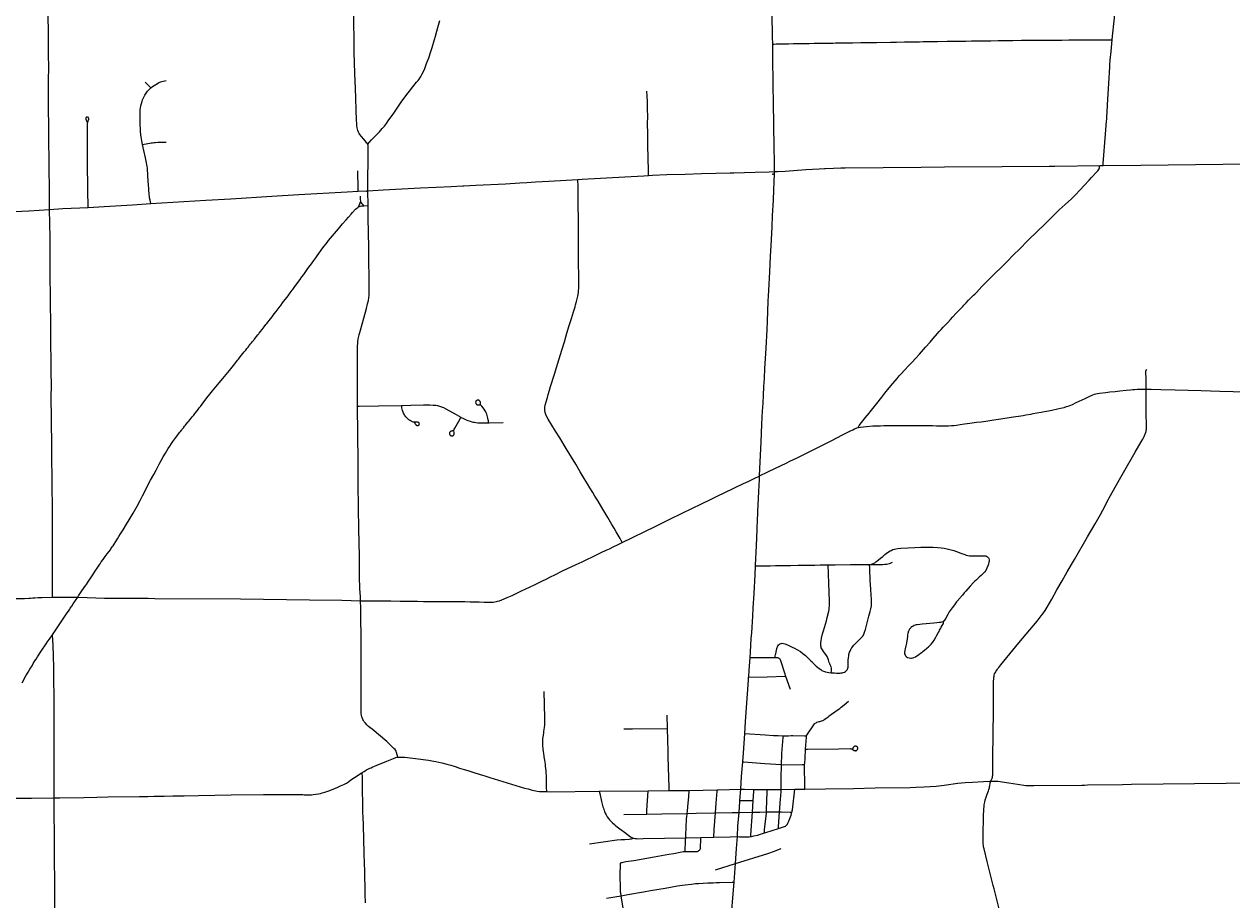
# Model space of a CAD drawing. Header units: feet. Extents: x 2113747 to 2516209, y 960708 to 1356798.
# Tile 78 of 92: x 2308177 to 2327040, y 1197083 to 1210765. Entities that reach past the tile are written whole.
import ezdxf

# ---------------------------------------------------------------- set-up
doc = ezdxf.new("R2010")
doc.units = ezdxf.units.FT
doc.header["$LTSCALE"] = 20
doc.header["$MEASUREMENT"] = 0
for name, color, linetype in [('GM_X_City_Street', 251, 'Continuous'), ('GM_X_County_Road', 3, 'Continuous'), ('GM_X_State_Location', 251, 'Continuous'), ('GM_X_State_Route', 1, 'Continuous'), ('GM_X_Township_Road', 4, 'Continuous'), ('GM_X_Township_Subdivision', 4, 'Continuous'), ('GM_X_Unincorporated_Location', 2, 'Continuous')]:
    doc.layers.add(name, color=color, linetype=linetype)
doc.styles.add('Styledgn030', font='dgn030.shx')

msp = doc.modelspace()

# ---------------------------------------------------------------- linework, layer by layer
at = {"layer": 'GM_X_City_Street', "flags": 128}
for points in [[(2319514, 1200868), (2319546, 1200868), (2319905, 1200871)], [(2319905, 1200871), (2319909, 1200895), (2319913, 1200915), (2319915, 1200927), (2319920, 1200951), (2319921, 1200957)], [(2319905, 1200871), (2319926, 1200871), (2319945, 1200869), (2319955, 1200866), (2319963, 1200862), (2319971, 1200856), (2319978, 1200848), (2319985, 1200837), (2319989, 1200825), (2320050, 1200629), (2320067, 1200580)], [(2320303, 1200961), (2320341, 1200932), (2320361, 1200916), (2320379, 1200900), (2320394, 1200886), (2320408, 1200873), (2320425, 1200856), (2320442, 1200840), (2320461, 1200823), (2320484, 1200801), (2320492, 1200792), (2320500, 1200783), (2320510, 1200772), (2320515, 1200768), (2320526, 1200756), (2320549, 1200735), (2320567, 1200719), (2320595, 1200697), (2320619, 1200681), (2320638, 1200669), (2320660, 1200658), (2320692, 1200645), (2320719, 1200638), (2320747, 1200634), (2320782, 1200631)], [(2320782, 1200631), (2320786, 1200661), (2320787, 1200668), (2320787, 1200685), (2320785, 1200702), (2320779, 1200724), (2320767, 1200753), (2320760, 1200771), (2320751, 1200794), (2320739, 1200835), (2320728, 1200861), (2320717, 1200887), (2320699, 1200915), (2320678, 1200944), (2320662, 1200964)], [(2320782, 1200631), (2320804, 1200630), (2320833, 1200628), (2320867, 1200626), (2320886, 1200626), (2320921, 1200627), (2320938, 1200629), (2320956, 1200631), (2320970, 1200635), (2320991, 1200643), (2321003, 1200650), (2321015, 1200659), (2321022, 1200666), (2321030, 1200676), (2321037, 1200689), (2321042, 1200703), (2321045, 1200719), (2321046, 1200738), (2321046, 1200769), (2321047, 1200776), (2321047, 1200784), (2321047, 1200791), (2321048, 1200823), (2321049, 1200846), (2321050, 1200855), (2321051, 1200859), (2321052, 1200868), (2321055, 1200893), (2321060, 1200917), (2321070, 1200953), (2321076, 1200969)], [(2321933, 1200978), (2321927, 1200951), (2321927, 1200939), (2321929, 1200926), (2321935, 1200912), (2321943, 1200896), (2321957, 1200882), (2321975, 1200870), (2322000, 1200864), (2322018, 1200861), (2322037, 1200861), (2322056, 1200864), (2322074, 1200870), (2322097, 1200882), (2322118, 1200896), (2322129, 1200903), (2322149, 1200915), (2322178, 1200936), (2322203, 1200955), (2322221, 1200969), (2322237, 1200983)], [(2319492, 1200564), (2319781, 1200569), (2320067, 1200580)], [(2320067, 1200580), (2320141, 1200373)], [(2320393, 1199642), (2320519, 1199831), (2320525, 1199838), (2320533, 1199845), (2320546, 1199851), (2320559, 1199857), (2320581, 1199865), (2320593, 1199869), (2320607, 1199872), (2320619, 1199874), (2320630, 1199878), (2320649, 1199887), (2320685, 1199907), (2320733, 1199944), (2320751, 1199959), (2320764, 1199969), (2320785, 1199983), (2320841, 1200022), (2320876, 1200046), (2320916, 1200075), (2320940, 1200093), (2320985, 1200130), (2321054, 1200185)], [(2318226, 1199758), (2318221, 1199966)], [(2317545, 1199756), (2317681, 1199756), (2318226, 1199758)], [(2318251, 1198791), (2318250, 1198836), (2318243, 1199154), (2318238, 1199316), (2318236, 1199407), (2318226, 1199758)], [(2319433, 1199683), (2319749, 1199661), (2319883, 1199652), (2319955, 1199649), (2320030, 1199647), (2320032, 1199647)], [(2320006, 1199197), (2320006, 1199223), (2320008, 1199263), (2320009, 1199285), (2320010, 1199321), (2320012, 1199370), (2320030, 1199621), (2320032, 1199647)], [(2320032, 1199647), (2320063, 1199647), (2320116, 1199648), (2320159, 1199649), (2320183, 1199650), (2320365, 1199647), (2320383, 1199645), (2320393, 1199642)], [(2320383, 1199439), (2320395, 1199624), (2320393, 1199642)], [(2320367, 1199198), (2320368, 1199218), (2320374, 1199293), (2320383, 1199439)], [(2320383, 1199439), (2320412, 1199439), (2320894, 1199444), (2321078, 1199446), (2321091, 1199445), (2321098, 1199444), (2321104, 1199441), (2321120, 1199431), (2321140, 1199419), (2321146, 1199416), (2321152, 1199414), (2321158, 1199413), (2321163, 1199413), (2321168, 1199414), (2321174, 1199415), (2321177, 1199417), (2321180, 1199418), (2321184, 1199421), (2321188, 1199425), (2321192, 1199430), (2321194, 1199435), (2321196, 1199439), (2321197, 1199444), (2321197, 1199449), (2321197, 1199454), (2321196, 1199458), (2321195, 1199461), (2321193, 1199464), (2321191, 1199468), (2321188, 1199472), (2321184, 1199476), (2321180, 1199479), (2321176, 1199481), (2321171, 1199483), (2321167, 1199484), (2321161, 1199484), (2321157, 1199484), (2321152, 1199483), (2321145, 1199481), (2321140, 1199478), (2321134, 1199472), (2321131, 1199468), (2321127, 1199463), (2321123, 1199458), (2321121, 1199453), (2321118, 1199449), (2321113, 1199441)], [(2319401, 1199242), (2319420, 1199241), (2319745, 1199214), (2320006, 1199197)], [(2320000, 1198808), (2320001, 1198905), (2320002, 1198980), (2320006, 1199197)], [(2320006, 1199197), (2320032, 1199195), (2320329, 1199198), (2320367, 1199198)], [(2320369, 1198812), (2320369, 1198847), (2320367, 1199191), (2320367, 1199198)], [(2320369, 1198812), (2320694, 1198815), (2321129, 1198825), (2321470, 1198832), (2322013, 1198839), (2322105, 1198843), (2322236, 1198849), (2322421, 1198861), (2322545, 1198876), (2322761, 1198904), (2322877, 1198914), (2322990, 1198921), (2323161, 1198930), (2323259, 1198937), (2323273, 1198938)], [(2323261, 1198876), (2323263, 1198897), (2323264, 1198908), (2323266, 1198916), (2323268, 1198924), (2323272, 1198936), (2323273, 1198938)], [(2316338, 1198775), (2316403, 1198773), (2317157, 1198781)], [(2317157, 1198781), (2317922, 1198787)], [(2317157, 1198781), (2317166, 1198744), (2317196, 1198620), (2317206, 1198579), (2317211, 1198558), (2317217, 1198536), (2317223, 1198515), (2317230, 1198497), (2317235, 1198482), (2317243, 1198464), (2317254, 1198437), (2317268, 1198410), (2317284, 1198382), (2317302, 1198355), (2317320, 1198332), (2317343, 1198308), (2317366, 1198285), (2317396, 1198259), (2317412, 1198247), (2317439, 1198225), (2317482, 1198193), (2317515, 1198167), (2317533, 1198154), (2317554, 1198138), (2317601, 1198102), (2317645, 1198069), (2317670, 1198055), (2317692, 1198046)], [(2317902, 1198422), (2317903, 1198477), (2317922, 1198787)], [(2317922, 1198787), (2318251, 1198791)], [(2318251, 1198791), (2318537, 1198794), (2318563, 1198794)], [(2318533, 1198434), (2318534, 1198444), (2318537, 1198466), (2318544, 1198541), (2318556, 1198694), (2318563, 1198794)], [(2318563, 1198794), (2319002, 1198801)], [(2318976, 1198442), (2318987, 1198596), (2319000, 1198779), (2319002, 1198801)], [(2319002, 1198801), (2319015, 1198801), (2319369, 1198810)], [(2319369, 1198810), (2319426, 1198810), (2319576, 1198809)], [(2319564, 1198635), (2319574, 1198778), (2319576, 1198809)], [(2319576, 1198809), (2319782, 1198808)], [(2319773, 1198456), (2319774, 1198492), (2319781, 1198771), (2319782, 1198808)], [(2319782, 1198808), (2319945, 1198808), (2320000, 1198808)], [(2319975, 1198456), (2319979, 1198511), (2319985, 1198598), (2319990, 1198656), (2319995, 1198709), (2320000, 1198782), (2320000, 1198808)], [(2320000, 1198808), (2320215, 1198810)], [(2320169, 1198455), (2320175, 1198490), (2320215, 1198810)], [(2320215, 1198810), (2320254, 1198810), (2320369, 1198812)], [(2323314, 1197308), (2323217, 1197680), (2323169, 1197881), (2323163, 1197910), (2323160, 1197933), (2323157, 1197965), (2323155, 1197997), (2323153, 1198032), (2323153, 1198065), (2323163, 1198414), (2323166, 1198475), (2323166, 1198488), (2323168, 1198521), (2323169, 1198533), (2323173, 1198570), (2323181, 1198611), (2323189, 1198646), (2323203, 1198688), (2323218, 1198732), (2323237, 1198784), (2323245, 1198808), (2323253, 1198833), (2323257, 1198852), (2323260, 1198869), (2323261, 1198876)], [(2319355, 1198634), (2319564, 1198635)], [(2319552, 1198452), (2319564, 1198635)], [(2317545, 1198415), (2317902, 1198422)], [(2317902, 1198422), (2318139, 1198427), (2318533, 1198434)], [(2318509, 1198052), (2318510, 1198092), (2318524, 1198346), (2318526, 1198388), (2318530, 1198411), (2318533, 1198434)], [(2318533, 1198434), (2318675, 1198437), (2318976, 1198442)], [(2318949, 1198060), (2318956, 1198183), (2318976, 1198442)], [(2318976, 1198442), (2319236, 1198447), (2319342, 1198449)], [(2319342, 1198449), (2319552, 1198452)], [(2319527, 1198073), (2319529, 1198099), (2319552, 1198452)], [(2319552, 1198452), (2319665, 1198454), (2319773, 1198456)], [(2319740, 1198130), (2319740, 1198151), (2319740, 1198172), (2319747, 1198227), (2319772, 1198432), (2319773, 1198456)], [(2319773, 1198456), (2319882, 1198457), (2319975, 1198456)], [(2319959, 1198200), (2319961, 1198223), (2319975, 1198456)], [(2319959, 1198200), (2319972, 1198205), (2320051, 1198229), (2320067, 1198236), (2320078, 1198244), (2320089, 1198253), (2320097, 1198264), (2320105, 1198279), (2320118, 1198310), (2320135, 1198352), (2320155, 1198408), (2320169, 1198455)], [(2319975, 1198456), (2320006, 1198456), (2320140, 1198455), (2320169, 1198455)], [(2319740, 1198130), (2319760, 1198136), (2319959, 1198200)], [(2317008, 1197958), (2317436, 1198019), (2317501, 1198024), (2317560, 1198027), (2317629, 1198032), (2317649, 1198034), (2317664, 1198037), (2317692, 1198046)], [(2317692, 1198046), (2317694, 1198046), (2317717, 1198042), (2317739, 1198040), (2317763, 1198038), (2317845, 1198039), (2318509, 1198052)], [(2318499, 1197839), (2318524, 1197840), (2318586, 1197837), (2318632, 1197836), (2318655, 1197836), (2318668, 1197836), (2318681, 1197838), (2318694, 1197841), (2318706, 1197845), (2318717, 1197852), (2318724, 1197859), (2318730, 1197866), (2318735, 1197875), (2318738, 1197884), (2318741, 1197900), (2318745, 1198028), (2318746, 1198055)], [(2318499, 1197839), (2318508, 1198018), (2318509, 1198052)], [(2318509, 1198052), (2318746, 1198055)], [(2318746, 1198055), (2318949, 1198060)], [(2318949, 1198060), (2319206, 1198067), (2319316, 1198071)], [(2319316, 1198071), (2319351, 1198070), (2319466, 1198069), (2319503, 1198070), (2319527, 1198073)], [(2319527, 1198073), (2319536, 1198074), (2319574, 1198081), (2319629, 1198095), (2319676, 1198108), (2319740, 1198130)], [(2317500, 1197664), (2317504, 1197665), (2317511, 1197667), (2317517, 1197668), (2317533, 1197672), (2317574, 1197680), (2317700, 1197698), (2318019, 1197753), (2318248, 1197796), (2318322, 1197809), (2318424, 1197828), (2318469, 1197836), (2318498, 1197839), (2318499, 1197839)], [(2319286, 1197651), (2319790, 1197808), (2319879, 1197837), (2320003, 1197883)], [(2317499, 1197148), (2317499, 1197149), (2317494, 1197185), (2317493, 1197202), (2317490, 1197260), (2317487, 1197470), (2317490, 1197642), (2317490, 1197649), (2317491, 1197654), (2317493, 1197658), (2317496, 1197661), (2317500, 1197664)], [(2318975, 1197553), (2319286, 1197651)], [(2317499, 1197148), (2317607, 1197167), (2317849, 1197210), (2317961, 1197229), (2318191, 1197266), (2318272, 1197282), (2318381, 1197300), (2318452, 1197311), (2318500, 1197318), (2318601, 1197330), (2318665, 1197336), (2318708, 1197339), (2318853, 1197348), (2318905, 1197350), (2318941, 1197350), (2318984, 1197352), (2319036, 1197353), (2319233, 1197357), (2319264, 1197357)], [(2323327, 1197257), (2323314, 1197308)], [(2317274, 1197110), (2317499, 1197148)], [(2317613, 1196522), (2317545, 1196888), (2317499, 1197148)]]:
    msp.add_lwpolyline(points, dxfattribs=at)
at = {"layer": 'GM_X_County_Road', "flags": 128}
for points in [[(2325171, 1210522), (2325177, 1210578), (2325202, 1210816), (2325240, 1211178), (2325250, 1211275), (2325312, 1211856), (2325336, 1212077), (2325342, 1212138), (2325346, 1212190), (2325349, 1212256), (2325358, 1212504), (2325364, 1212665), (2325371, 1212900), (2325381, 1213221), (2325394, 1213592)], [(2308574, 1207871), (2308573, 1208123), (2308569, 1208585), (2308560, 1208997), (2308560, 1209112), (2308559, 1209506), (2308559, 1209877), (2308560, 1210104), (2308559, 1210281), (2308557, 1210455), (2308555, 1210540), (2308550, 1210995)], [(2325029, 1208557), (2325032, 1208588), (2325068, 1209047), (2325072, 1209115), (2325082, 1209248), (2325085, 1209282), (2325088, 1209326), (2325091, 1209386), (2325098, 1209506), (2325124, 1209924), (2325129, 1210012), (2325134, 1210096), (2325136, 1210129), (2325141, 1210201), (2325153, 1210339), (2325171, 1210522)], [(2309376, 1202354), (2309382, 1202362), (2309410, 1202402), (2309444, 1202446), (2309475, 1202489), (2309523, 1202552), (2309532, 1202565), (2309554, 1202597), (2309565, 1202614), (2309625, 1202708), (2309636, 1202725), (2309658, 1202761), (2309683, 1202800), (2309704, 1202833), (2309725, 1202866), (2309776, 1202951), (2309817, 1203018), (2309879, 1203126), (2309940, 1203235), (2309989, 1203324), (2310027, 1203396), (2310066, 1203475), (2310114, 1203572), (2310149, 1203638), (2310200, 1203730), (2310238, 1203799), (2310285, 1203888), (2310348, 1204003), (2310382, 1204062), (2310428, 1204137), (2310450, 1204170), (2310477, 1204211), (2310500, 1204243), (2310517, 1204267), (2310546, 1204306), (2310565, 1204333), (2310605, 1204385), (2310619, 1204403), (2310639, 1204429), (2310645, 1204436), (2310664, 1204459), (2310682, 1204482), (2310697, 1204500), (2310707, 1204513), (2310738, 1204551), (2310748, 1204564), (2310764, 1204584), (2310783, 1204607), (2310799, 1204628), (2310814, 1204645), (2310825, 1204658), (2310843, 1204681), (2310853, 1204694), (2310893, 1204745), (2310912, 1204769), (2310930, 1204792), (2310959, 1204830), (2311031, 1204925), (2311075, 1204982), (2311118, 1205036), (2311171, 1205098), (2311222, 1205159), (2311278, 1205227), (2311358, 1205323), (2311384, 1205356), (2311466, 1205459), (2311509, 1205513), (2311525, 1205533), (2311552, 1205566), (2311574, 1205594), (2311613, 1205643), (2311638, 1205674), (2311656, 1205697), (2311674, 1205720), (2311691, 1205741), (2311699, 1205751), (2311709, 1205763), (2311718, 1205774), (2311728, 1205786), (2311740, 1205801), (2311762, 1205830), (2311769, 1205838), (2311825, 1205910), (2311840, 1205928), (2311848, 1205938), (2311868, 1205964), (2311892, 1205995), (2311927, 1206038), (2311954, 1206071), (2311968, 1206090), (2311986, 1206113), (2312004, 1206137), (2312048, 1206194), (2312084, 1206240), (2312113, 1206276), (2312145, 1206318), (2312177, 1206359), (2312187, 1206372), (2312214, 1206409), (2312300, 1206522), (2312332, 1206567), (2312364, 1206609), (2312374, 1206622), (2312395, 1206651), (2312420, 1206686), (2312486, 1206776), (2312515, 1206816), (2312544, 1206855), (2312598, 1206930), (2312625, 1206967), (2312663, 1207020), (2312702, 1207073), (2312730, 1207113), (2312751, 1207143), (2312844, 1207269), (2312907, 1207353), (2312931, 1207384), (2312991, 1207457), (2313084, 1207567), (2313108, 1207594), (2313151, 1207644), (2313207, 1207708), (2313241, 1207748), (2313284, 1207797), (2313306, 1207822), (2313353, 1207872), (2313371, 1207891), (2313386, 1207903), (2313395, 1207908)], [(2313395, 1207908), (2313399, 1207911), (2313413, 1207917), (2313429, 1207922), (2313451, 1207925), (2313479, 1207927), (2313481, 1207927)], [(2313481, 1207927), (2313548, 1207933)], [(2325703, 1205064), (2325700, 1205222), (2325699, 1205251), (2325697, 1205309), (2325696, 1205328), (2325696, 1205331), (2325696, 1205336), (2325696, 1205338), (2325697, 1205343), (2325697, 1205345), (2325698, 1205351), (2325700, 1205356), (2325701, 1205358), (2325702, 1205361), (2325704, 1205363), (2325705, 1205365), (2325711, 1205371)], [(2323321, 1200541), (2323323, 1200563), (2323326, 1200580), (2323329, 1200596), (2323334, 1200613), (2323346, 1200635), (2323355, 1200651), (2323368, 1200672), (2323377, 1200685), (2323387, 1200699), (2323398, 1200714), (2323429, 1200753), (2323712, 1201097), (2323998, 1201438), (2324064, 1201520), (2324088, 1201553), (2324123, 1201605), (2324154, 1201656), (2324226, 1201779), (2324308, 1201925), (2324387, 1202068), (2324468, 1202209), (2324581, 1202401), (2324785, 1202756), (2324904, 1202959), (2324965, 1203068), (2324986, 1203106), (2325059, 1203239), (2325072, 1203263), (2325113, 1203341), (2325125, 1203364), (2325283, 1203651), (2325345, 1203762), (2325529, 1204079), (2325622, 1204239), (2325647, 1204281), (2325671, 1204325), (2325687, 1204362), (2325693, 1204376), (2325699, 1204402), (2325703, 1204424), (2325705, 1204436), (2325706, 1204453), (2325706, 1204461), (2325707, 1204474), (2325704, 1204701), (2325702, 1204909), (2325703, 1205064)], [(2325703, 1205064), (2325782, 1205063), (2325930, 1205059), (2326153, 1205052), (2326560, 1205041), (2326853, 1205031), (2327061, 1205024), (2327517, 1205008), (2327813, 1205001), (2327986, 1204996), (2328129, 1204991)], [(2309013, 1201810), (2309028, 1201831), (2309069, 1201894), (2309115, 1201962), (2309140, 1202000), (2309148, 1202011), (2309181, 1202060), (2309208, 1202100), (2309250, 1202163), (2309293, 1202229), (2309305, 1202248), (2309349, 1202314), (2309363, 1202335), (2309376, 1202354)], [(2308618, 1201225), (2308851, 1201568), (2308867, 1201592), (2308880, 1201611), (2308889, 1201625), (2308898, 1201638), (2308922, 1201673), (2308944, 1201706), (2309013, 1201810)], [(2308144, 1200472), (2308205, 1200581), (2308240, 1200640), (2308267, 1200686), (2308300, 1200742), (2308320, 1200776), (2308344, 1200815), (2308363, 1200846), (2308386, 1200881), (2308444, 1200969), (2308520, 1201083), (2308548, 1201124), (2308571, 1201156), (2308618, 1201225)], [(2323273, 1198938), (2323280, 1198953), (2323284, 1198963), (2323289, 1198972), (2323294, 1198981), (2323297, 1198989), (2323299, 1198996), (2323301, 1199005), (2323303, 1199015), (2323303, 1199020), (2323304, 1199028), (2323306, 1199048), (2323306, 1199061), (2323307, 1199078), (2323309, 1199242), (2323314, 1199736), (2323315, 1199966), (2323317, 1200225), (2323318, 1200277), (2323318, 1200342), (2323319, 1200494), (2323321, 1200541)], [(2313841, 1199251), (2313945, 1199293), (2313981, 1199305), (2314014, 1199310)], [(2314014, 1199310), (2314038, 1199313), (2314056, 1199314), (2314079, 1199314), (2314097, 1199314), (2314123, 1199313), (2314288, 1199293), (2314491, 1199263), (2314546, 1199255), (2314609, 1199244), (2314652, 1199236), (2314702, 1199224), (2314778, 1199204), (2314841, 1199185), (2314907, 1199165), (2314979, 1199143), (2315047, 1199121), (2315104, 1199103), (2315217, 1199069), (2315336, 1199032), (2315372, 1199021), (2315449, 1198997), (2315655, 1198932), (2315922, 1198850), (2315991, 1198830), (2316047, 1198815), (2316097, 1198800), (2316136, 1198791), (2316169, 1198784), (2316192, 1198781), (2316228, 1198778), (2316267, 1198776), (2316338, 1198775)], [(2313457, 1199073), (2313467, 1199079), (2313486, 1199091), (2313507, 1199104), (2313524, 1199114), (2313555, 1199128), (2313575, 1199138), (2313596, 1199148), (2313623, 1199160), (2313674, 1199182), (2313841, 1199251)], [(2309313, 1198687), (2309482, 1198690), (2309977, 1198698), (2310108, 1198700), (2310203, 1198702), (2310363, 1198705), (2310497, 1198706), (2310678, 1198708), (2310900, 1198712), (2311408, 1198724), (2311916, 1198730), (2312342, 1198730), (2312430, 1198728), (2312512, 1198727), (2312528, 1198727), (2312551, 1198726), (2312576, 1198725), (2312628, 1198724), (2312664, 1198726), (2312692, 1198729), (2312735, 1198734), (2312773, 1198740), (2312806, 1198747), (2312834, 1198754), (2312872, 1198765), (2312936, 1198787), (2313003, 1198813), (2313076, 1198842), (2313120, 1198863), (2313169, 1198887), (2313209, 1198908), (2313241, 1198927), (2313281, 1198956), (2313337, 1198995), (2313360, 1199010), (2313416, 1199047), (2313442, 1199063), (2313457, 1199073)], [(2313508, 1197038), (2313504, 1197172), (2313501, 1197323), (2313499, 1197400), (2313496, 1197551), (2313494, 1197633), (2313492, 1197703), (2313490, 1197754), (2313487, 1197885), (2313484, 1197966), (2313483, 1198029), (2313481, 1198086), (2313478, 1198187), (2313476, 1198274), (2313473, 1198355), (2313469, 1198471), (2313467, 1198536), (2313466, 1198576), (2313465, 1198641), (2313463, 1198747), (2313462, 1198831), (2313461, 1198896), (2313459, 1198988), (2313457, 1199073)], [(2307115, 1198659), (2307671, 1198665), (2308012, 1198672), (2308294, 1198674), (2308645, 1198677)], [(2308645, 1198677), (2308734, 1198678), (2309108, 1198682), (2309313, 1198687)], [(2323828, 1195265), (2323827, 1195269), (2323800, 1195373), (2323760, 1195537), (2323576, 1196262), (2323513, 1196515), (2323449, 1196775), (2323327, 1197257)]]:
    msp.add_lwpolyline(points, dxfattribs=at)
at = {"layer": 'GM_X_State_Route', "flags": 128}
for points in [[(2319868, 1210454), (2319866, 1210567), (2319860, 1210928)], [(2319878, 1209746), (2319876, 1209823), (2319869, 1210249), (2319869, 1210407), (2319868, 1210454)], [(2319887, 1209133), (2319880, 1209596), (2319878, 1209746)], [(2319895, 1208461), (2319896, 1208528), (2319891, 1208932), (2319888, 1209091), (2319887, 1209133)], [(2320934, 1208519), (2320998, 1208520), (2322185, 1208531), (2322553, 1208535), (2323450, 1208542), (2324184, 1208548)], [(2324184, 1208548), (2324277, 1208549), (2324976, 1208557), (2324984, 1208557), (2325029, 1208557), (2325619, 1208564), (2326900, 1208579), (2327435, 1208586), (2327460, 1208586)], [(2315027, 1208241), (2315044, 1208241), (2315230, 1208252), (2315696, 1208272), (2315918, 1208284), (2316030, 1208292), (2316161, 1208301), (2316370, 1208313), (2316826, 1208339), (2316893, 1208343), (2317558, 1208380), (2317857, 1208398), (2317928, 1208401), (2317991, 1208404)], [(2317991, 1208404), (2318216, 1208415), (2318499, 1208424), (2318755, 1208431), (2319204, 1208443), (2319262, 1208444)], [(2319262, 1208444), (2319592, 1208452), (2319815, 1208458), (2319895, 1208461)], [(2319867, 1207775), (2319879, 1208014), (2319885, 1208179), (2319890, 1208301), (2319895, 1208429), (2319895, 1208461)], [(2319895, 1208461), (2319943, 1208463), (2320064, 1208470), (2320385, 1208493), (2320596, 1208505), (2320676, 1208510)], [(2320676, 1208510), (2320694, 1208511), (2320817, 1208516), (2320934, 1208519)], [(2307805, 1207827), (2308251, 1207851), (2308574, 1207871), (2308782, 1207883), (2309178, 1207902), (2309427, 1207916), (2309869, 1207944), (2310154, 1207962), (2310154, 1207962), (2311012, 1208014), (2311405, 1208037), (2312046, 1208079), (2312467, 1208104), (2313221, 1208146), (2313393, 1208155), (2313545, 1208163), (2313782, 1208175), (2314368, 1208206), (2314614, 1208219), (2314845, 1208231), (2315027, 1208241)], [(2319834, 1207142), (2319843, 1207303), (2319858, 1207598), (2319867, 1207775)], [(2319520, 1200953), (2319533, 1201166), (2319540, 1201254), (2319557, 1201516), (2319564, 1201640), (2319578, 1201868), (2319592, 1202162), (2319599, 1202304), (2319599, 1202310), (2319615, 1202616), (2319627, 1202871), (2319628, 1202911), (2319630, 1202996), (2319637, 1203143), (2319651, 1203461), (2319661, 1203651), (2319664, 1203708), (2319674, 1203927), (2319689, 1204235), (2319700, 1204517), (2319705, 1204620), (2319711, 1204726), (2319714, 1204775), (2319717, 1204847), (2319723, 1204962), (2319732, 1205103), (2319738, 1205227), (2319746, 1205385), (2319754, 1205539), (2319764, 1205702), (2319780, 1205993), (2319785, 1206121), (2319799, 1206439), (2319807, 1206603), (2319821, 1206894), (2319834, 1207136), (2319834, 1207142)], [(2319444, 1199862), (2319459, 1200089), (2319489, 1200513), (2319492, 1200564), (2319493, 1200575), (2319499, 1200667), (2319514, 1200868), (2319520, 1200953)], [(2319369, 1198810), (2319383, 1199009), (2319401, 1199242), (2319401, 1199243), (2319412, 1199377), (2319433, 1199683), (2319444, 1199862)], [(2319316, 1198071), (2319316, 1198078), (2319326, 1198232), (2319342, 1198449), (2319354, 1198619), (2319355, 1198634), (2319369, 1198810)], [(2319286, 1197651), (2319302, 1197886), (2319316, 1198071)], [(2319216, 1196810), (2319220, 1196834), (2319224, 1196872), (2319234, 1196980), (2319241, 1197052), (2319264, 1197357), (2319280, 1197577), (2319286, 1197651)]]:
    msp.add_lwpolyline(points, dxfattribs=at)
at = {"layer": 'GM_X_Township_Road', "flags": 128}
for points in [[(2313347, 1209870), (2313343, 1210000), (2313333, 1210323), (2313332, 1210426), (2313332, 1210525), (2313328, 1210794), (2313322, 1211176), (2313317, 1211806), (2313314, 1211940), (2313310, 1212258), (2313309, 1212448), (2313306, 1212734), (2313303, 1212937), (2313298, 1213222), (2313297, 1213376), (2313292, 1213788), (2313287, 1214167), (2313286, 1214417), (2313284, 1214798), (2313277, 1215300), (2313274, 1215571)], [(2313543, 1208888), (2313565, 1208915), (2313567, 1208918), (2313602, 1208957), (2313633, 1208990), (2313690, 1209048), (2313725, 1209083), (2313771, 1209134), (2313803, 1209172), (2313835, 1209213), (2313864, 1209253), (2313905, 1209310), (2313941, 1209361), (2314067, 1209544), (2314153, 1209666), (2314193, 1209719), (2314246, 1209788), (2314305, 1209857), (2314329, 1209887), (2314344, 1209908), (2314371, 1209950), (2314394, 1209990), (2314414, 1210028), (2314433, 1210073), (2314462, 1210150), (2314497, 1210238), (2314530, 1210337), (2314549, 1210399), (2314586, 1210527), (2314600, 1210577), (2314621, 1210655), (2314638, 1210715), (2314670, 1210822)], [(2319868, 1210454), (2319891, 1210455), (2319921, 1210457), (2319974, 1210459), (2320082, 1210459), (2320117, 1210459), (2320195, 1210461), (2320267, 1210462), (2320332, 1210463), (2320381, 1210464), (2320439, 1210465), (2320514, 1210466), (2320593, 1210467), (2320665, 1210468), (2320805, 1210470), (2320848, 1210471), (2320887, 1210471), (2320975, 1210473), (2321116, 1210475), (2321243, 1210477), (2321338, 1210478), (2321358, 1210479), (2321407, 1210479), (2321462, 1210480), (2321488, 1210480), (2321708, 1210484), (2321757, 1210485), (2321802, 1210485), (2321927, 1210487), (2322025, 1210489), (2322125, 1210491), (2322161, 1210491), (2322220, 1210492), (2322236, 1210493), (2322327, 1210494), (2322442, 1210496), (2322592, 1210499), (2322723, 1210500), (2322847, 1210502), (2322887, 1210501), (2322971, 1210503), (2323056, 1210503), (2323112, 1210504), (2323220, 1210505), (2323252, 1210506), (2323275, 1210506), (2323392, 1210508), (2323549, 1210510), (2323568, 1210510), (2323617, 1210510), (2323755, 1210513), (2323794, 1210514), (2323886, 1210515), (2324017, 1210516), (2324138, 1210516), (2324265, 1210517), (2324383, 1210517), (2324491, 1210518), (2324562, 1210518), (2324628, 1210519), (2324647, 1210519), (2324679, 1210518), (2324773, 1210518), (2324891, 1210518), (2324995, 1210518), (2325075, 1210520), (2325171, 1210522)], [(2313543, 1208888), (2313537, 1208899), (2313531, 1208908), (2313508, 1208936), (2313447, 1209008), (2313422, 1209039), (2313409, 1209058), (2313398, 1209079), (2313388, 1209104), (2313382, 1209123), (2313377, 1209146), (2313373, 1209179), (2313371, 1209219), (2313369, 1209258), (2313350, 1209771), (2313347, 1209870)], [(2313545, 1208163), (2313550, 1208823), (2313550, 1208847), (2313550, 1208860), (2313548, 1208872), (2313546, 1208881), (2313543, 1208888)], [(2321207, 1204464), (2321211, 1204473), (2321215, 1204484), (2321221, 1204495), (2321315, 1204612), (2321377, 1204689), (2321393, 1204709), (2321495, 1204837), (2321573, 1204939), (2321622, 1205002), (2321687, 1205083), (2321743, 1205152), (2321811, 1205231), (2321845, 1205269), (2321876, 1205302), (2321927, 1205361), (2321996, 1205431), (2322051, 1205490), (2322095, 1205535), (2322161, 1205609), (2322256, 1205718), (2322326, 1205797), (2322377, 1205855), (2322443, 1205932), (2322469, 1205961), (2322498, 1205992), (2322533, 1206030), (2322603, 1206103), (2322644, 1206149), (2322682, 1206190), (2322730, 1206242), (2322796, 1206311), (2322818, 1206334), (2322836, 1206353), (2322853, 1206373), (2322888, 1206409), (2322926, 1206451), (2322963, 1206488), (2322998, 1206524), (2323005, 1206531), (2323024, 1206549), (2323050, 1206575), (2323136, 1206665), (2323298, 1206828), (2323361, 1206890), (2323419, 1206948), (2323528, 1207058), (2323630, 1207160), (2323728, 1207257), (2323848, 1207378), (2324015, 1207541), (2324097, 1207621), (2324187, 1207708), (2324229, 1207749), (2324282, 1207802), (2324312, 1207833), (2324345, 1207865), (2324436, 1207950), (2324533, 1208038), (2324592, 1208095), (2324669, 1208176), (2324731, 1208244), (2324809, 1208328), (2324849, 1208371), (2324925, 1208452), (2324944, 1208472), (2324957, 1208487), (2324967, 1208503), (2324971, 1208513), (2324974, 1208523), (2324975, 1208534), (2324976, 1208557)], [(2317519, 1202668), (2317484, 1202729), (2317424, 1202834), (2317392, 1202888), (2317355, 1202950), (2317291, 1203057), (2317200, 1203212), (2317140, 1203311), (2317092, 1203389), (2317058, 1203449), (2317014, 1203522), (2316977, 1203584), (2316926, 1203668), (2316863, 1203772), (2316792, 1203890), (2316725, 1203999), (2316641, 1204137), (2316541, 1204302), (2316478, 1204406), (2316363, 1204593), (2316342, 1204630), (2316325, 1204668), (2316315, 1204699), (2316313, 1204709), (2316311, 1204721), (2316309, 1204746), (2316311, 1204778), (2316316, 1204810), (2316330, 1204866), (2316349, 1204930), (2316363, 1204980), (2316382, 1205049), (2316400, 1205105), (2316458, 1205294), (2316512, 1205468), (2316577, 1205671), (2316616, 1205803), (2316654, 1205936), (2316689, 1206056), (2316724, 1206167), (2316757, 1206271), (2316781, 1206350), (2316789, 1206378), (2316805, 1206432), (2316816, 1206473), (2316825, 1206515), (2316833, 1206574), (2316838, 1206668), (2316840, 1206742), (2316838, 1206813), (2316838, 1206893), (2316837, 1206970), (2316837, 1206990), (2316836, 1207023), (2316835, 1207127), (2316836, 1207235), (2316836, 1207284), (2316836, 1207333), (2316837, 1207438), (2316836, 1207547), (2316835, 1207651), (2316834, 1207740), (2316834, 1207789), (2316832, 1207861), (2316832, 1207884), (2316831, 1207953), (2316831, 1207965), (2316830, 1208133), (2316829, 1208247), (2316827, 1208311), (2316826, 1208339)], [(2313548, 1207933), (2313545, 1208163)], [(2308622, 1201813), (2308622, 1201854), (2308617, 1202077), (2308618, 1202248), (2308618, 1202827), (2308617, 1202925), (2308618, 1203049), (2308617, 1203156), (2308617, 1203232), (2308617, 1203300), (2308616, 1203458), (2308615, 1203615), (2308613, 1203733), (2308610, 1203920), (2308608, 1204172), (2308607, 1204257), (2308607, 1204358), (2308606, 1204397), (2308605, 1204465), (2308604, 1204589), (2308603, 1204710), (2308601, 1204838), (2308601, 1204943), (2308602, 1205113), (2308601, 1205336), (2308600, 1205480), (2308597, 1205605), (2308596, 1205677), (2308595, 1205736), (2308594, 1205837), (2308592, 1206043), (2308591, 1206125), (2308591, 1206196), (2308588, 1206302), (2308587, 1206382), (2308586, 1206474), (2308587, 1206549), (2308585, 1206795), (2308583, 1206873), (2308583, 1206929), (2308585, 1207149), (2308585, 1207227), (2308584, 1207312), (2308583, 1207434), (2308574, 1207871)], [(2313383, 1204799), (2313383, 1204827), (2313381, 1205627), (2313383, 1205690), (2313384, 1205736), (2313387, 1205781), (2313390, 1205810), (2313394, 1205838), (2313399, 1205868), (2313408, 1205910), (2313428, 1205986), (2313481, 1206172), (2313523, 1206324), (2313541, 1206394), (2313553, 1206448), (2313559, 1206487), (2313564, 1206532), (2313565, 1206564), (2313566, 1206599), (2313558, 1207275), (2313551, 1207737), (2313548, 1207933)], [(2324812, 1204945), (2324868, 1204972), (2324893, 1204983), (2324915, 1204989), (2324942, 1204995), (2324970, 1205000), (2325070, 1205012), (2325135, 1205018), (2325216, 1205026), (2325290, 1205034), (2325391, 1205045), (2325457, 1205053), (2325495, 1205056), (2325525, 1205058), (2325561, 1205060), (2325603, 1205062), (2325638, 1205063), (2325703, 1205064)], [(2313431, 1201757), (2313429, 1201825), (2313421, 1201942), (2313416, 1202135), (2313412, 1202531), (2313411, 1202589), (2313411, 1202627), (2313410, 1202683), (2313405, 1202863), (2313396, 1203573), (2313396, 1203779), (2313393, 1203934), (2313383, 1204799)], [(2321554, 1204491), (2321602, 1204493), (2321667, 1204494), (2321772, 1204494), (2321869, 1204495), (2321931, 1204495), (2322012, 1204494), (2322133, 1204493), (2322213, 1204495), (2322297, 1204495), (2322364, 1204493), (2322426, 1204491), (2322479, 1204489), (2322560, 1204489), (2322615, 1204490), (2322663, 1204493), (2322697, 1204496), (2322739, 1204501), (2322796, 1204509), (2322864, 1204519), (2322949, 1204530), (2323054, 1204544), (2323123, 1204552), (2323198, 1204562), (2323320, 1204581), (2323432, 1204597), (2323591, 1204623), (2323779, 1204653), (2323823, 1204660), (2323901, 1204674), (2323936, 1204680), (2323996, 1204691), (2324059, 1204703), (2324111, 1204713), (2324176, 1204726), (2324227, 1204735), (2324314, 1204753), (2324361, 1204764), (2324420, 1204778), (2324456, 1204789), (2324498, 1204803), (2324552, 1204825), (2324606, 1204853), (2324655, 1204876), (2324701, 1204897), (2324747, 1204918), (2324812, 1204945)], [(2319664, 1203708), (2319792, 1203772), (2319912, 1203829), (2320078, 1203908), (2320135, 1203936), (2320250, 1203991), (2320593, 1204162), (2320803, 1204267), (2320947, 1204341), (2321085, 1204412), (2321119, 1204429), (2321146, 1204442), (2321160, 1204448), (2321183, 1204456), (2321207, 1204464)], [(2321207, 1204464), (2321210, 1204464), (2321242, 1204471), (2321285, 1204476), (2321333, 1204480), (2321431, 1204487), (2321554, 1204491)], [(2318103, 1202953), (2318125, 1202964), (2318251, 1203026), (2318464, 1203128), (2318596, 1203194), (2318767, 1203278), (2318885, 1203335), (2319003, 1203392), (2319121, 1203449), (2319412, 1203586), (2319486, 1203622), (2319589, 1203672), (2319657, 1203704), (2319664, 1203708)], [(2317519, 1202668), (2317680, 1202746), (2317872, 1202839), (2318034, 1202919), (2318103, 1202953)], [(2313431, 1201757), (2313459, 1201757), (2313515, 1201756), (2313600, 1201755), (2313694, 1201755), (2313751, 1201755), (2313902, 1201754), (2314049, 1201752), (2314154, 1201751), (2314321, 1201749), (2314416, 1201747), (2314495, 1201747), (2314629, 1201744), (2314730, 1201744), (2314842, 1201743), (2314943, 1201743), (2315061, 1201742), (2315143, 1201741), (2315282, 1201738), (2315360, 1201736), (2315393, 1201735), (2315429, 1201734), (2315458, 1201733), (2315494, 1201734), (2315504, 1201735), (2315530, 1201738), (2315556, 1201744), (2315572, 1201748), (2315601, 1201756), (2315638, 1201769), (2315723, 1201805), (2315801, 1201840), (2315818, 1201848), (2315853, 1201864), (2315892, 1201883), (2315947, 1201909), (2316011, 1201940), (2316072, 1201969), (2316156, 1202010), (2316208, 1202036), (2316244, 1202053), (2316275, 1202069), (2316328, 1202094), (2316398, 1202129), (2316465, 1202162), (2316587, 1202223), (2316797, 1202322), (2316890, 1202366), (2316965, 1202401), (2316994, 1202415), (2317021, 1202427), (2317117, 1202473), (2317191, 1202508), (2317267, 1202545), (2317319, 1202569), (2317388, 1202602), (2317446, 1202630), (2317519, 1202668)], [(2320733, 1202317), (2320755, 1202318), (2320843, 1202319), (2321081, 1202324), (2321284, 1202324), (2321350, 1202323), (2321380, 1202323)], [(2321380, 1202323), (2321455, 1202324), (2321512, 1202323), (2321551, 1202324), (2321585, 1202325), (2321621, 1202327), (2321645, 1202330), (2321666, 1202333), (2321690, 1202338), (2321707, 1202344), (2321730, 1202353), (2321741, 1202360)], [(2319599, 1202304), (2319626, 1202304), (2319657, 1202304), (2319692, 1202303), (2319740, 1202303), (2319789, 1202304), (2319831, 1202304), (2319914, 1202305), (2320044, 1202307), (2320148, 1202309), (2320268, 1202310), (2320354, 1202311), (2320412, 1202312), (2320474, 1202313), (2320526, 1202314), (2320608, 1202316), (2320685, 1202317), (2320733, 1202317)], [(2321076, 1200969), (2321090, 1200996), (2321096, 1201008), (2321105, 1201021), (2321117, 1201038), (2321136, 1201062), (2321153, 1201080), (2321169, 1201096), (2321235, 1201159), (2321246, 1201171), (2321257, 1201182), (2321271, 1201198), (2321286, 1201221), (2321291, 1201232), (2321299, 1201250), (2321304, 1201266), (2321317, 1201307), (2321327, 1201348), (2321353, 1201452), (2321372, 1201517), (2321393, 1201588), (2321403, 1201632), (2321410, 1201677), (2321411, 1201718), (2321409, 1201779), (2321405, 1201843), (2321399, 1201938), (2321392, 1202074), (2321390, 1202132), (2321386, 1202200), (2321383, 1202267), (2321380, 1202323)], [(2307979, 1201792), (2308183, 1201793), (2308248, 1201796), (2308274, 1201797), (2308310, 1201800), (2308346, 1201803), (2308396, 1201806), (2308453, 1201809), (2308617, 1201813), (2308622, 1201813)], [(2308622, 1201813), (2308962, 1201811), (2309013, 1201810)], [(2309013, 1201810), (2309024, 1201810), (2309431, 1201798), (2310112, 1201796), (2310217, 1201794), (2311558, 1201784), (2312631, 1201773), (2313137, 1201763), (2313431, 1201757)], [(2314014, 1199310), (2313995, 1199384), (2313985, 1199404), (2313970, 1199430), (2313953, 1199450), (2313911, 1199492), (2313839, 1199557), (2313610, 1199748), (2313578, 1199776), (2313555, 1199794), (2313531, 1199817), (2313506, 1199844), (2313488, 1199867), (2313475, 1199887), (2313469, 1199899), (2313462, 1199914), (2313456, 1199930), (2313452, 1199944), (2313448, 1199962), (2313443, 1199995), (2313441, 1200014), (2313439, 1200037), (2313442, 1200414), (2313442, 1201130), (2313434, 1201550), (2313433, 1201668), (2313432, 1201727), (2313431, 1201757)], [(2308645, 1198677), (2308643, 1199033), (2308645, 1199518), (2308645, 1199801), (2308645, 1200060), (2308638, 1200718), (2308634, 1200887), (2308629, 1201070), (2308626, 1201137), (2308624, 1201169), (2308621, 1201197), (2308618, 1201225)], [(2322028, 1201338), (2322025, 1201335), (2322013, 1201324), (2322002, 1201307), (2321992, 1201288), (2321986, 1201274), (2321982, 1201262), (2321978, 1201243), (2321975, 1201225), (2321972, 1201199), (2321969, 1201159), (2321959, 1201096), (2321949, 1201051), (2321937, 1201004), (2321933, 1200978)], [(2323273, 1198938), (2323313, 1198939), (2323342, 1198938), (2323387, 1198935), (2323555, 1198913), (2323693, 1198891), (2323824, 1198871), (2323856, 1198868), (2323887, 1198868), (2323945, 1198868), (2324695, 1198876), (2324738, 1198877), (2324787, 1198878), (2325332, 1198887), (2325473, 1198889), (2326950, 1198906), (2328113, 1198932), (2328166, 1198933)], [(2308675, 1195310), (2308675, 1195363), (2308675, 1195447), (2308673, 1195569), (2308670, 1195767), (2308669, 1195876), (2308666, 1196063), (2308663, 1196336), (2308660, 1196595), (2308658, 1196736), (2308657, 1196852), (2308657, 1197002), (2308656, 1197177), (2308655, 1197350), (2308654, 1197477), (2308653, 1197602), (2308652, 1197754), (2308651, 1197874), (2308649, 1198009), (2308649, 1198157), (2308647, 1198373), (2308647, 1198465), (2308645, 1198666), (2308645, 1198677)]]:
    msp.add_lwpolyline(points, dxfattribs=at)
at = {"layer": 'GM_X_Township_Subdivision', "flags": 128}
for points in [[(2310155, 1209769), (2310180, 1209789), (2310206, 1209808), (2310234, 1209825), (2310275, 1209847), (2310298, 1209858), (2310326, 1209869), (2310346, 1209875), (2310372, 1209881), (2310396, 1209886)], [(2310027, 1208883), (2310014, 1208943), (2310009, 1208974), (2310004, 1209004), (2310000, 1209029), (2309997, 1209053), (2309995, 1209078), (2309992, 1209124), (2309990, 1209199), (2309989, 1209340), (2309989, 1209389), (2309990, 1209427), (2309993, 1209458), (2309998, 1209490), (2310007, 1209528), (2310018, 1209563), (2310026, 1209584), (2310034, 1209602), (2310046, 1209626), (2310062, 1209654), (2310083, 1209687), (2310105, 1209716), (2310129, 1209743), (2310155, 1209768), (2310155, 1209769)], [(2310155, 1209769), (2310134, 1209791), (2310066, 1209861)], [(2317928, 1208401), (2317928, 1208428), (2317926, 1208512), (2317923, 1208642), (2317923, 1208718), (2317920, 1208830), (2317918, 1208974), (2317918, 1209049), (2317915, 1209220), (2317916, 1209312), (2317912, 1209447), (2317911, 1209547), (2317909, 1209643), (2317903, 1209716)], [(2309178, 1207902), (2309177, 1207943), (2309173, 1208136), (2309168, 1208650), (2309166, 1208950), (2309165, 1209059), (2309164, 1209131), (2309164, 1209193), (2309165, 1209212), (2309166, 1209219), (2309169, 1209235), (2309173, 1209243), (2309175, 1209250), (2309179, 1209257), (2309182, 1209265), (2309183, 1209271), (2309185, 1209277), (2309185, 1209282), (2309186, 1209287), (2309185, 1209293), (2309184, 1209297), (2309183, 1209300), (2309180, 1209305), (2309177, 1209308), (2309175, 1209310), (2309170, 1209313), (2309166, 1209314), (2309162, 1209315), (2309158, 1209314), (2309154, 1209313), (2309150, 1209312), (2309147, 1209310), (2309144, 1209306), (2309141, 1209300), (2309139, 1209297), (2309139, 1209292), (2309139, 1209287), (2309139, 1209283), (2309140, 1209277), (2309141, 1209273), (2309143, 1209268), (2309145, 1209263), (2309148, 1209258), (2309150, 1209253), (2309153, 1209248), (2309156, 1209243), (2309160, 1209237), (2309165, 1209231)], [(2310027, 1208883), (2310107, 1208900), (2310142, 1208907), (2310162, 1208909), (2310180, 1208912), (2310201, 1208914), (2310227, 1208916), (2310265, 1208919), (2310394, 1208923)], [(2310154, 1207962), (2310145, 1208015), (2310137, 1208054), (2310133, 1208077), (2310130, 1208098), (2310127, 1208127), (2310124, 1208160), (2310123, 1208188), (2310122, 1208204), (2310120, 1208243), (2310110, 1208397), (2310107, 1208439), (2310105, 1208472), (2310103, 1208498), (2310101, 1208519), (2310098, 1208540), (2310094, 1208569), (2310089, 1208599), (2310083, 1208626), (2310077, 1208650), (2310072, 1208676), (2310047, 1208791), (2310027, 1208883)], [(2313393, 1208155), (2313393, 1208192), (2313393, 1208261), (2313392, 1208325), (2313391, 1208349), (2313387, 1208474)], [(2313395, 1207908), (2313412, 1207942), (2313427, 1207972), (2313432, 1207987), (2313432, 1207988)], [(2313432, 1207988), (2313433, 1207997), (2313432, 1208030), (2313430, 1208080)], [(2313481, 1207927), (2313471, 1207941), (2313458, 1207959), (2313445, 1207974), (2313432, 1207988)], [(2313383, 1204799), (2313411, 1204799), (2313713, 1204803), (2314072, 1204809)], [(2314072, 1204809), (2314077, 1204809), (2314218, 1204811), (2314412, 1204815), (2314514, 1204815), (2314563, 1204814), (2314588, 1204812), (2314609, 1204810), (2314632, 1204805), (2314664, 1204798), (2314693, 1204788), (2314724, 1204776), (2314762, 1204757), (2314926, 1204666), (2314963, 1204645), (2314999, 1204624)], [(2314276, 1204542), (2314277, 1204538), (2314278, 1204534), (2314279, 1204531), (2314281, 1204527), (2314283, 1204523), (2314285, 1204520), (2314287, 1204516), (2314290, 1204511), (2314293, 1204508), (2314296, 1204504), (2314299, 1204501), (2314304, 1204498), (2314308, 1204496), (2314313, 1204494), (2314316, 1204493), (2314320, 1204493), (2314323, 1204493), (2314326, 1204493), (2314332, 1204495), (2314338, 1204498), (2314343, 1204502), (2314346, 1204507), (2314349, 1204512), (2314350, 1204518), (2314349, 1204525), (2314347, 1204530), (2314345, 1204535), (2314342, 1204538), (2314337, 1204542), (2314332, 1204545), (2314327, 1204547), (2314322, 1204548), (2314316, 1204548), (2314309, 1204548), (2314305, 1204547), (2314299, 1204547), (2314294, 1204546), (2314289, 1204545), (2314276, 1204544), (2314271, 1204544), (2314267, 1204545), (2314261, 1204546), (2314251, 1204549), (2314224, 1204561), (2314204, 1204572), (2314185, 1204584), (2314170, 1204597), (2314153, 1204613), (2314139, 1204631), (2314125, 1204649), (2314116, 1204663), (2314103, 1204686), (2314095, 1204703), (2314086, 1204728), (2314079, 1204749), (2314076, 1204769), (2314074, 1204792), (2314072, 1204809)], [(2315427, 1204536), (2315428, 1204557), (2315427, 1204570), (2315426, 1204582), (2315420, 1204610), (2315415, 1204631), (2315409, 1204652), (2315402, 1204674), (2315395, 1204692), (2315388, 1204706), (2315377, 1204726), (2315360, 1204750), (2315324, 1204797), (2315311, 1204814), (2315307, 1204822), (2315305, 1204831), (2315303, 1204854), (2315302, 1204859), (2315301, 1204864), (2315299, 1204868), (2315297, 1204872), (2315294, 1204877), (2315291, 1204880), (2315287, 1204884), (2315284, 1204887), (2315279, 1204889), (2315274, 1204891), (2315268, 1204892), (2315262, 1204892), (2315257, 1204891), (2315253, 1204889), (2315248, 1204887), (2315244, 1204885), (2315240, 1204882), (2315237, 1204878), (2315234, 1204874), (2315232, 1204870), (2315230, 1204866), (2315229, 1204862), (2315228, 1204857), (2315229, 1204851), (2315229, 1204847), (2315231, 1204841), (2315233, 1204836), (2315235, 1204832), (2315238, 1204829), (2315240, 1204826), (2315244, 1204823), (2315248, 1204821), (2315253, 1204819), (2315260, 1204818), (2315269, 1204816), (2315281, 1204815), (2315293, 1204815), (2315307, 1204815)], [(2314885, 1204412), (2314874, 1204411), (2314869, 1204411), (2314862, 1204409), (2314855, 1204407), (2314847, 1204406), (2314843, 1204404), (2314839, 1204401), (2314836, 1204399), (2314831, 1204396), (2314827, 1204392), (2314824, 1204388), (2314822, 1204384), (2314820, 1204378), (2314820, 1204373), (2314820, 1204368), (2314820, 1204363), (2314822, 1204358), (2314824, 1204353), (2314827, 1204348), (2314830, 1204345), (2314834, 1204341), (2314837, 1204339), (2314842, 1204335), (2314846, 1204334), (2314851, 1204332), (2314857, 1204331), (2314862, 1204332), (2314867, 1204332), (2314872, 1204334), (2314876, 1204336), (2314881, 1204339), (2314884, 1204342), (2314888, 1204347), (2314890, 1204352), (2314892, 1204356), (2314893, 1204361), (2314893, 1204366), (2314894, 1204371), (2314894, 1204376), (2314893, 1204381), (2314892, 1204385), (2314889, 1204407), (2314888, 1204417), (2314890, 1204424), (2314894, 1204435), (2314903, 1204453), (2314985, 1204598), (2314999, 1204624)], [(2314999, 1204624), (2315005, 1204620), (2315037, 1204603), (2315078, 1204583), (2315105, 1204572), (2315142, 1204560), (2315167, 1204553), (2315189, 1204548), (2315211, 1204544), (2315234, 1204540), (2315261, 1204537), (2315286, 1204536), (2315321, 1204534), (2315427, 1204536)], [(2315427, 1204536), (2315442, 1204536), (2315659, 1204540)], [(2321380, 1202323), (2321412, 1202328), (2321429, 1202333), (2321440, 1202338), (2321461, 1202351), (2321479, 1202363), (2321490, 1202371), (2321520, 1202394), (2321553, 1202421), (2321588, 1202449), (2321620, 1202477), (2321638, 1202492), (2321675, 1202518), (2321704, 1202535), (2321717, 1202542), (2321746, 1202555), (2321769, 1202562), (2321793, 1202568), (2321824, 1202572), (2321867, 1202576), (2321980, 1202583), (2322086, 1202589), (2322180, 1202592), (2322236, 1202594), (2322306, 1202593), (2322375, 1202593), (2322446, 1202590), (2322498, 1202584), (2322547, 1202576), (2322615, 1202560), (2322655, 1202550), (2322697, 1202539), (2322741, 1202524), (2322782, 1202509), (2322816, 1202496), (2322837, 1202488), (2322867, 1202478), (2322892, 1202470), (2322916, 1202464), (2322940, 1202460), (2322966, 1202459), (2323019, 1202457), (2323081, 1202457), (2323133, 1202458), (2323179, 1202460), (2323197, 1202457), (2323210, 1202453), (2323222, 1202445), (2323229, 1202438), (2323234, 1202430), (2323238, 1202425), (2323242, 1202416), (2323247, 1202394), (2323247, 1202377), (2323245, 1202357), (2323237, 1202328), (2323227, 1202300), (2323211, 1202264), (2323195, 1202231), (2323180, 1202209), (2323161, 1202187), (2323128, 1202155), (2323092, 1202123), (2323073, 1202106), (2323050, 1202084), (2323027, 1202061), (2323006, 1202041), (2322955, 1201983), (2322885, 1201906), (2322861, 1201879), (2322834, 1201846), (2322809, 1201817), (2322800, 1201807), (2322741, 1201737), (2322707, 1201694), (2322671, 1201647), (2322627, 1201583), (2322605, 1201544), (2322574, 1201483), (2322554, 1201451), (2322540, 1201438), (2322538, 1201437)], [(2320662, 1200964), (2320644, 1200991), (2320634, 1201007), (2320627, 1201023), (2320623, 1201038), (2320621, 1201052), (2320618, 1201077), (2320619, 1201104), (2320623, 1201132), (2320632, 1201172), (2320646, 1201237), (2320660, 1201284), (2320675, 1201336), (2320691, 1201390), (2320707, 1201444), (2320719, 1201493), (2320745, 1201596), (2320750, 1201619), (2320752, 1201640), (2320757, 1201683), (2320757, 1201709), (2320757, 1201733), (2320757, 1201749), (2320755, 1201797), (2320752, 1201843), (2320750, 1201879), (2320748, 1201937), (2320747, 1201982), (2320745, 1202067), (2320742, 1202139), (2320739, 1202201), (2320734, 1202296), (2320733, 1202317)], [(2322538, 1201437), (2322523, 1201429), (2322507, 1201423), (2322490, 1201419), (2322469, 1201415), (2322430, 1201411), (2322387, 1201406), (2322323, 1201400), (2322265, 1201394), (2322202, 1201390), (2322167, 1201387), (2322123, 1201381), (2322107, 1201378), (2322079, 1201370), (2322060, 1201360), (2322042, 1201350), (2322028, 1201338)], [(2322237, 1200983), (2322240, 1200986), (2322275, 1201015), (2322300, 1201035), (2322324, 1201059), (2322345, 1201080), (2322368, 1201108), (2322389, 1201140), (2322418, 1201189), (2322428, 1201206), (2322454, 1201253), (2322466, 1201275), (2322476, 1201295), (2322493, 1201327), (2322501, 1201341), (2322516, 1201368), (2322535, 1201402), (2322538, 1201414), (2322538, 1201437)], [(2319921, 1200957), (2319931, 1201009), (2319936, 1201025), (2319941, 1201038), (2319947, 1201051), (2319959, 1201067), (2319972, 1201077), (2319986, 1201085), (2320002, 1201090), (2320018, 1201091), (2320038, 1201090), (2320057, 1201085), (2320099, 1201068), (2320129, 1201053), (2320173, 1201030), (2320207, 1201013), (2320246, 1200995), (2320303, 1200961)], [(2316338, 1198775), (2316336, 1198837), (2316335, 1198971), (2316333, 1199020), (2316330, 1199072), (2316328, 1199095), (2316324, 1199140), (2316321, 1199169), (2316318, 1199201), (2316313, 1199234), (2316308, 1199266), (2316299, 1199317), (2316297, 1199333), (2316293, 1199365), (2316288, 1199407), (2316284, 1199431), (2316282, 1199454), (2316280, 1199483), (2316280, 1199507), (2316279, 1199536), (2316279, 1199561), (2316280, 1199594), (2316283, 1199630), (2316292, 1199689), (2316295, 1199711), (2316305, 1199776), (2316309, 1199817), (2316310, 1199850), (2316309, 1199925), (2316297, 1200338)]]:
    msp.add_lwpolyline(points, dxfattribs=at)
at = {"layer": 'GM_X_Unincorporated_Location'}
for p in [(2319870, 1208421), (2313527, 1208157)]:
    msp.add_point(p, dxfattribs=at)

# ---------------------------------------------------------------- texts
at = {"layer": 'GM_X_State_Location', "insert": (2325901, 1208380), "char_height": 1, "attachment_point": 7, "rotation": 0, "line_spacing_factor": 0.8, "style": 'Styledgn030'}
msp.add_mtext('{\\Fdgn000|c0;\\C256;82}', dxfattribs=at)
at = {"layer": 'GM_X_State_Location', "insert": (2326153, 1208454), "char_height": 1, "attachment_point": 5, "line_spacing_factor": 0.8, "style": 'Styledgn030'}
for s in ['{\\Fdgn000|c0;\\C256;s}', '{\\Fdgn000|c0;\\C256;r}']:
    msp.add_mtext(s, dxfattribs=at)

doc.saveas('drawing.dxf')
